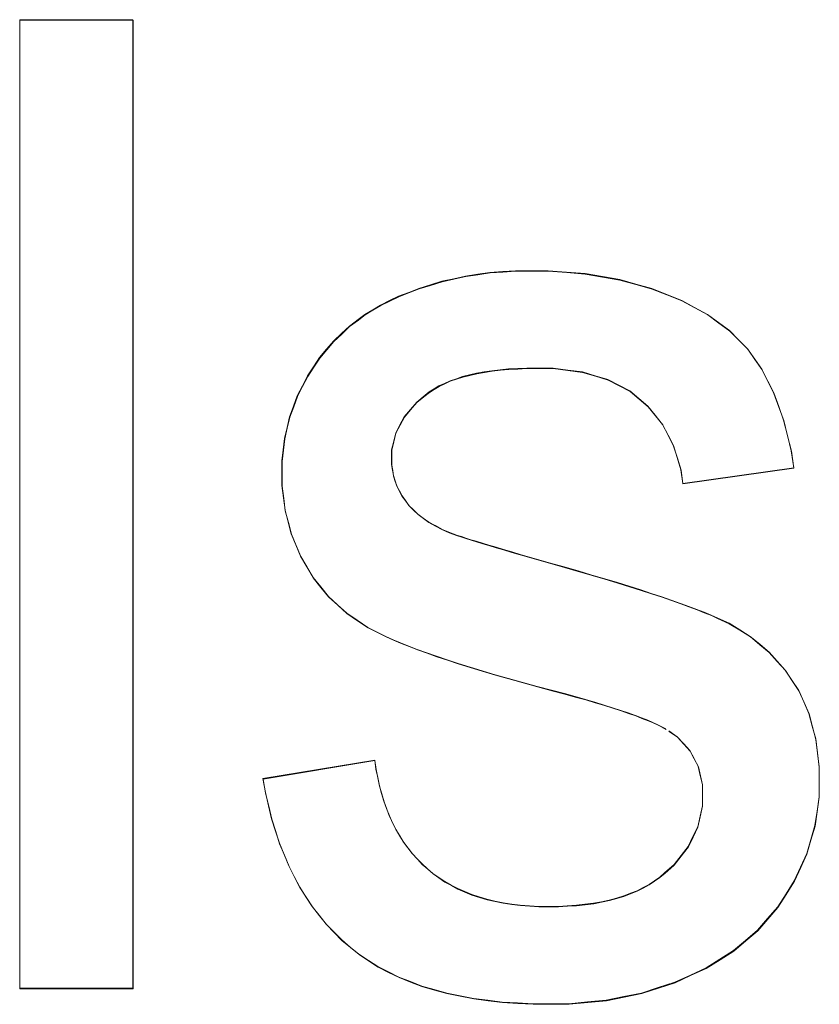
# Model space of a CAD drawing. Extents: x 229 to 926, y 37 to 878.
# Tile 95 of 163: x 335.13 to 337.19, y 834.49 to 837.03. Entities that reach past the tile are written whole.
import ezdxf
from ezdxf.lldxf.tags import DXFTag

# ---------------------------------------------------------------- set-up
doc = ezdxf.new("R2010")
doc.units = 0
doc.layers.get('0').update_dxf_attribs({"linetype": 'fein_strichliert', "lineweight": 13})
doc.layers.add('Beschriftung', color=7, linetype='Continuous', lineweight=25)
doc.layers.add('Beschriftung-A03CPAFWA9', color=7, linetype='Continuous', lineweight=25)
tags = doc.linetypes.add('fein_strichliert', pattern=[4, 1, -2, 1]).pattern_tags.tags
tags[8:9] = [DXFTag(74, 4), DXFTag(75, 0), DXFTag(340, '0'), DXFTag(46, 0.0), DXFTag(50, 0.0), DXFTag(44, 0.0), DXFTag(45, 0.0)]
tags[6:7] = [DXFTag(74, 4), DXFTag(75, 0), DXFTag(340, '0'), DXFTag(46, 0.0), DXFTag(50, 0.0), DXFTag(44, 0.0), DXFTag(45, 0.0)]
tags[4:5] = [DXFTag(74, 4), DXFTag(75, 0), DXFTag(340, '0'), DXFTag(46, 0.0), DXFTag(50, 0.0), DXFTag(44, 0.0), DXFTag(45, 0.0)]

# ---------------------------------------------------------------- blocks, each defined once
blk = doc.blocks.new('Referenz-A03CPAFUA9', base_point=(255.7277, 66.0323))
at = {"layer": 'Beschriftung', "color": 0, "lineweight": -2}
for p, q in [((335.131, 834.5274), (335.131, 837.0274)), ((335.131, 837.0274), (335.4232, 837.0274)), ((335.4232, 837.0274), (335.4232, 834.5274)), ((336.3449, 836.375), (336.3777, 836.3772)), ((336.3777, 836.3772), (336.4104, 836.3795)), ((336.4104, 836.3795), (336.4441, 836.3795)), ((336.4441, 836.3795), (336.495, 836.3795)), ((336.495, 836.3795), (336.5427, 836.3757)), ((336.1911, 836.3429), (336.2206, 836.3521)), ((336.2206, 836.3521), (336.2512, 836.3589)), ((336.2512, 836.3589), (336.2817, 836.3657)), ((336.2817, 836.3657), (336.3133, 836.3704)), ((336.3133, 836.3704), (336.3449, 836.375)), ((336.5427, 836.3757), (336.5905, 836.3719)), ((336.5905, 836.3719), (336.635, 836.3642)), ((336.635, 836.3642), (336.6797, 836.3565)), ((336.6797, 836.3565), (336.7213, 836.345)), ((336.1353, 836.3236), (336.1616, 836.3338)), ((336.1616, 836.3338), (336.1911, 836.3429)), ((336.7213, 836.345), (336.7628, 836.3335)), ((336.7628, 836.3335), (336.8012, 836.3181)), ((336.0623, 836.291), (336.0855, 836.3023)), ((336.0855, 836.3023), (336.1089, 836.3134)), ((336.1089, 836.3134), (336.1353, 836.3236)), ((336.8012, 836.3181), (336.8397, 836.3027)), ((336.8397, 836.3027), (336.8731, 836.2846)), ((336.0219, 836.2666), (336.0421, 836.2788)), ((336.0421, 836.2788), (336.0623, 836.291)), ((336.8731, 836.2846), (336.9065, 836.2666)), ((335.9821, 836.2365), (336.0048, 836.2534)), ((336.0048, 836.2534), (336.0219, 836.2666)), ((336.9065, 836.2666), (336.9349, 836.2457)), ((335.9616, 836.2172), (335.9821, 836.2365)), ((336.9349, 836.2457), (336.9632, 836.2249)), ((336.9632, 836.2249), (336.9866, 836.2014)), ((335.9413, 836.198), (335.9616, 836.2172)), ((336.9866, 836.2014), (337.01, 836.1778)), ((335.9052, 836.1552), (335.9232, 836.1766)), ((335.9232, 836.1766), (335.9413, 836.198)), ((337.01, 836.1778), (337.0282, 836.1516)), ((335.8897, 836.1316), (335.9052, 836.1552)), ((337.0282, 836.1516), (337.0465, 836.1253)), ((335.874, 836.1079), (335.8897, 836.1316)), ((336.3714, 836.1236), (336.3499, 836.1214)), ((336.3931, 836.1259), (336.3714, 836.1236)), ((336.4165, 836.1269), (336.3931, 836.1259)), ((336.4399, 836.128), (336.4165, 836.1269)), ((336.4651, 836.128), (336.4399, 836.128)), ((336.5078, 836.128), (336.4651, 836.128)), ((336.5456, 836.1231), (336.5078, 836.128)), ((336.5835, 836.1182), (336.5456, 836.1231)), ((337.0465, 836.1253), (337.062, 836.0947)), ((335.8608, 836.0822), (335.874, 836.1079)), ((336.2581, 836.1007), (336.2419, 836.0952)), ((336.2743, 836.1062), (336.2581, 836.1007)), ((336.2923, 836.1105), (336.2743, 836.1062)), ((336.3103, 836.1148), (336.2923, 836.1105)), ((336.33, 836.1181), (336.3103, 836.1148)), ((336.3499, 836.1214), (336.33, 836.1181)), ((336.6165, 836.1084), (336.5835, 836.1182)), ((336.6495, 836.0985), (336.6165, 836.1084)), ((336.6778, 836.0838), (336.6495, 836.0985)), ((335.8476, 836.0564), (335.8608, 836.0822)), ((336.2005, 836.0744), (336.188, 836.0667)), ((336.2132, 836.0821), (336.2005, 836.0744)), ((336.2276, 836.0886), (336.2132, 836.0821)), ((336.2419, 836.0952), (336.2276, 836.0886)), ((336.7059, 836.0691), (336.6778, 836.0838)), ((337.062, 836.0947), (337.0774, 836.064)), ((335.8377, 836.0295), (335.8476, 836.0564)), ((336.1772, 836.058), (336.1557, 836.0404)), ((336.188, 836.0667), (336.1772, 836.058)), ((336.7294, 836.0494), (336.7059, 836.0691)), ((336.7527, 836.0297), (336.7294, 836.0494)), ((337.0774, 836.064), (337.0901, 836.0289)), ((335.8278, 836.0026), (335.8377, 836.0295)), ((336.1396, 836.0214), (336.1234, 836.0024)), ((336.1557, 836.0404), (336.1396, 836.0214)), ((336.7715, 836.0063), (336.7527, 836.0297)), ((337.0901, 836.0289), (337.1027, 835.9938)), ((335.8212, 835.9746), (335.8278, 836.0026)), ((336.1234, 836.0024), (336.1126, 835.982)), ((336.7902, 835.9828), (336.7715, 836.0063)), ((335.8145, 835.9466), (335.8212, 835.9746)), ((336.1126, 835.982), (336.1018, 835.9614)), ((336.8044, 835.9554), (336.7902, 835.9828)), ((337.1027, 835.9938), (337.1125, 835.9542)), ((335.8112, 835.9175), (335.8145, 835.9466)), ((336.1018, 835.9614), (336.0965, 835.9394)), ((336.8185, 835.9282), (336.8044, 835.9554)), ((337.1125, 835.9542), (337.1222, 835.9148)), ((336.0965, 835.9394), (336.091, 835.9175)), ((336.828, 835.897), (336.8185, 835.9282)), ((335.8079, 835.8884), (335.8112, 835.9175)), ((336.091, 835.9175), (336.091, 835.8939)), ((336.091, 835.8939), (336.091, 835.8791)), ((336.8375, 835.8658), (336.828, 835.897)), ((337.1222, 835.9148), (337.1291, 835.8708)), ((335.8079, 835.8581), (335.8079, 835.8884)), ((336.091, 835.8791), (336.0932, 835.8648)), ((337.1291, 835.8708), (336.8424, 835.8307)), ((335.8079, 835.8249), (335.8079, 835.8581)), ((336.0932, 835.8648), (336.0955, 835.8506)), ((336.0955, 835.8506), (336.1, 835.8371)), ((336.8424, 835.8307), (336.8375, 835.8658)), ((335.812, 835.7931), (335.8079, 835.8249)), ((336.1, 835.8371), (336.1045, 835.8237)), ((336.1045, 835.8237), (336.1112, 835.811)), ((335.8159, 835.7613), (335.812, 835.7931)), ((336.1112, 835.811), (336.1179, 835.7983)), ((336.1179, 835.7983), (336.1269, 835.7863)), ((336.1269, 835.7863), (336.1358, 835.7739)), ((336.1358, 835.7739), (336.1472, 835.7626)), ((335.8241, 835.7309), (335.8159, 835.7613)), ((336.1472, 835.7626), (336.1587, 835.7513)), ((336.1587, 835.7513), (336.1728, 835.7411)), ((336.1728, 835.7411), (336.1868, 835.7308)), ((335.8321, 835.7006), (335.8241, 835.7309)), ((336.1868, 835.7308), (336.2034, 835.7216)), ((336.2034, 835.7216), (336.2199, 835.7124)), ((335.8441, 835.6717), (335.8321, 835.7006)), ((336.2199, 835.7124), (336.239, 835.7043)), ((336.239, 835.7043), (336.2608, 835.6965)), ((336.2608, 835.6965), (336.2717, 835.6931)), ((336.2717, 835.6931), (336.2824, 835.6895)), ((335.8561, 835.6428), (335.8441, 835.6717)), ((336.2824, 835.6895), (336.2959, 835.6853)), ((336.2959, 835.6853), (336.3094, 835.6811)), ((336.3094, 835.6811), (336.3256, 835.6762)), ((336.3256, 835.6762), (336.3418, 835.6712)), ((336.3418, 835.6712), (336.3606, 835.6656)), ((336.3606, 835.6656), (336.3794, 835.66)), ((335.8722, 835.6153), (335.8561, 835.6428)), ((336.3794, 835.66), (336.4009, 835.6537)), ((336.4009, 835.6537), (336.4224, 835.6474)), ((336.4224, 835.6474), (336.4466, 835.6404)), ((336.4466, 835.6404), (336.4707, 835.6334)), ((335.8883, 835.5878), (335.8722, 835.6153)), ((336.4707, 835.6334), (336.4977, 835.6258)), ((336.4977, 835.6258), (336.5365, 835.6149)), ((336.5365, 835.6149), (336.5724, 835.6045)), ((336.5724, 835.6045), (336.6082, 835.5941)), ((336.6082, 835.5941), (336.6412, 835.5842)), ((335.908, 835.5633), (335.8883, 835.5878)), ((335.9279, 835.5388), (335.908, 835.5633)), ((336.6412, 835.5842), (336.6741, 835.5744)), ((336.6741, 835.5744), (336.7041, 835.565)), ((336.7041, 835.565), (336.7343, 835.5556)), ((335.9515, 835.5173), (335.9279, 835.5388)), ((336.7343, 835.5556), (336.7613, 835.5467)), ((336.7613, 835.5467), (336.7884, 835.5378)), ((336.7884, 835.5378), (336.8126, 835.5294)), ((335.9751, 835.4958), (335.9515, 835.5173)), ((336.8126, 835.5294), (336.8368, 835.521)), ((336.8368, 835.521), (336.858, 835.5131)), ((336.858, 835.5131), (336.8792, 835.5052)), ((336.0025, 835.4773), (335.9751, 835.4958)), ((336.8792, 835.5052), (336.8976, 835.4978)), ((336.8976, 835.4978), (336.9159, 835.4904)), ((336.9159, 835.4904), (336.9312, 835.4834)), ((336.0298, 835.4588), (336.0025, 835.4773)), ((336.9312, 835.4834), (336.962, 835.4696)), ((336.962, 835.4696), (336.9894, 835.4526)), ((336.0609, 835.4432), (336.0298, 835.4588)), ((336.0764, 835.4354), (336.0609, 835.4432)), ((336.9894, 835.4526), (337.0169, 835.4357)), ((336.0951, 835.4272), (336.0764, 835.4354)), ((336.1138, 835.4191), (336.0951, 835.4272)), ((336.1355, 835.4106), (336.1138, 835.4191)), ((336.1572, 835.4022), (336.1355, 835.4106)), ((337.0169, 835.4357), (337.0411, 835.4155)), ((337.0411, 835.4155), (337.0652, 835.3953)), ((336.182, 835.3933), (336.1572, 835.4022)), ((336.2069, 835.3844), (336.182, 835.3933)), ((337.0652, 835.3953), (337.086, 835.3721)), ((336.2348, 835.3752), (336.2069, 835.3844)), ((336.2627, 835.366), (336.2348, 835.3752)), ((336.2936, 835.3565), (336.2627, 835.366)), ((337.086, 835.3721), (337.1068, 835.3488)), ((336.3246, 835.3468), (336.2936, 835.3565)), ((336.3587, 835.3369), (336.3246, 835.3468)), ((336.3927, 835.327), (336.3587, 835.3369)), ((337.1068, 835.3488), (337.1244, 835.3224)), ((336.43, 835.3167), (336.3927, 835.327)), ((336.4671, 835.3064), (336.43, 835.3167)), ((337.1244, 835.3224), (337.1418, 835.296)), ((336.5074, 835.2958), (336.4671, 835.3064)), ((336.5373, 835.2879), (336.5074, 835.2958)), ((336.5644, 835.2803), (336.5373, 835.2879)), ((337.1418, 835.296), (337.155, 835.2664)), ((336.5915, 835.2728), (336.5644, 835.2803)), ((336.6157, 835.2656), (336.5915, 835.2728)), ((336.64, 835.2584), (336.6157, 835.2656)), ((336.6615, 835.2514), (336.64, 835.2584)), ((337.155, 835.2664), (337.1681, 835.2368)), ((336.683, 835.2446), (336.6615, 835.2514)), ((336.7018, 835.2381), (336.683, 835.2446)), ((336.7204, 835.2316), (336.7018, 835.2381)), ((337.1681, 835.2368), (337.1769, 835.2039)), ((336.7364, 835.2254), (336.7204, 835.2316)), ((336.7523, 835.2193), (336.7364, 835.2254)), ((336.7654, 835.2135), (336.7523, 835.2193)), ((336.7785, 835.2077), (336.7654, 835.2135)), ((336.7889, 835.2022), (336.7785, 835.2077)), ((336.7992, 835.1967), (336.7889, 835.2022)), ((336.8283, 835.1766), (336.8067, 835.1916)), ((337.1769, 835.2039), (337.1856, 835.1712)), ((336.8446, 835.1589), (336.8283, 835.1766)), ((336.8608, 835.1411), (336.8446, 835.1589)), ((337.1856, 835.1712), (337.1901, 835.1352)), ((336.8716, 835.1207), (336.8608, 835.1411)), ((337.1901, 835.1352), (337.1944, 835.0991)), ((335.7589, 835.0686), (336.0475, 835.1162)), ((336.0475, 835.1162), (336.0506, 835.0933)), ((336.8824, 835.1002), (336.8716, 835.1207)), ((336.0506, 835.0933), (336.055, 835.0719)), ((336.8877, 835.0769), (336.8824, 835.1002)), ((337.1944, 835.0991), (337.1944, 835.06)), ((335.7651, 835.0325), (335.7589, 835.0686)), ((336.055, 835.0719), (336.0594, 835.0504)), ((336.8932, 835.0537), (336.8877, 835.0769)), ((337.1944, 835.06), (337.1944, 835.0216)), ((335.7732, 834.9987), (335.7651, 835.0325)), ((336.0594, 835.0504), (336.0652, 835.0302)), ((336.0652, 835.0302), (336.0709, 835.01)), ((336.8932, 835.0276), (336.8932, 835.0537)), ((336.0709, 835.01), (336.0781, 834.9912)), ((336.8932, 834.9986), (336.8932, 835.0276)), ((337.1944, 835.0216), (337.1891, 834.9844)), ((335.7812, 834.965), (335.7732, 834.9987)), ((336.0781, 834.9912), (336.0853, 834.9724)), ((336.8871, 834.9714), (336.8932, 834.9986)), ((337.1891, 834.9844), (337.1838, 834.9472)), ((335.7913, 834.9334), (335.7812, 834.965)), ((336.0853, 834.9724), (336.0937, 834.9549)), ((336.0937, 834.9549), (336.1022, 834.9374)), ((336.881, 834.9442), (336.8871, 834.9714)), ((335.8014, 834.9017), (335.7913, 834.9334)), ((336.1022, 834.9374), (336.1121, 834.9212)), ((336.8687, 834.9189), (336.881, 834.9442)), ((337.1838, 834.9472), (337.173, 834.9111)), ((336.1121, 834.9212), (336.1219, 834.905)), ((336.1219, 834.905), (336.1332, 834.8902)), ((336.8565, 834.8936), (336.8687, 834.9189)), ((337.173, 834.9111), (337.1624, 834.875)), ((335.8136, 834.8724), (335.8014, 834.9017)), ((336.1332, 834.8902), (336.1444, 834.8754)), ((336.8382, 834.8701), (336.8565, 834.8936)), ((335.8256, 834.8431), (335.8136, 834.8724)), ((336.1444, 834.8754), (336.157, 834.8619)), ((336.157, 834.8619), (336.1696, 834.8484)), ((336.8199, 834.8467), (336.8382, 834.8701)), ((337.1624, 834.875), (337.1464, 834.84)), ((335.8397, 834.8159), (335.8256, 834.8431)), ((336.1696, 834.8484), (336.1836, 834.8362)), ((336.1836, 834.8362), (336.1975, 834.824)), ((336.7954, 834.8251), (336.8199, 834.8467)), ((337.1464, 834.84), (337.1303, 834.8049)), ((335.8538, 834.7887), (335.8397, 834.8159)), ((336.1975, 834.824), (336.2128, 834.8134)), ((336.2128, 834.8134), (336.2282, 834.8027)), ((336.2282, 834.8027), (336.245, 834.7937)), ((336.7555, 834.7955), (336.7693, 834.8049)), ((336.7693, 834.8049), (336.7832, 834.8143)), ((336.7832, 834.8143), (336.7954, 834.8251)), ((337.1303, 834.8049), (337.109, 834.7711)), ((335.8699, 834.7637), (335.8538, 834.7887)), ((336.245, 834.7937), (336.2617, 834.7846)), ((336.2617, 834.7846), (336.2798, 834.7769)), ((336.2798, 834.7769), (336.2979, 834.7694)), ((336.7074, 834.7727), (336.7245, 834.7794)), ((336.7245, 834.7794), (336.74, 834.7875)), ((336.74, 834.7875), (336.7555, 834.7955)), ((335.886, 834.7388), (335.8699, 834.7637)), ((336.2979, 834.7694), (336.3174, 834.7632)), ((336.3174, 834.7632), (336.3369, 834.7572)), ((336.3369, 834.7572), (336.3578, 834.7526)), ((336.3578, 834.7526), (336.3786, 834.748)), ((336.6122, 834.747), (336.6325, 834.751)), ((336.6325, 834.751), (336.6528, 834.755)), ((336.6528, 834.755), (336.6715, 834.7604)), ((336.6715, 834.7604), (336.6903, 834.7659)), ((336.6903, 834.7659), (336.7074, 834.7727)), ((337.109, 834.7711), (337.0876, 834.7373)), ((335.9041, 834.7161), (335.886, 834.7388)), ((336.3786, 834.748), (336.4009, 834.745)), ((336.4009, 834.745), (336.4232, 834.742)), ((336.4232, 834.742), (336.4469, 834.7404)), ((336.4469, 834.7404), (336.4706, 834.7389)), ((336.4706, 834.7389), (336.4956, 834.7389)), ((336.4956, 834.7389), (336.5208, 834.7389)), ((336.5208, 834.7389), (336.5445, 834.7402)), ((336.5445, 834.7402), (336.5681, 834.7416)), ((336.5681, 834.7416), (336.5901, 834.7443)), ((336.5901, 834.7443), (336.6122, 834.747)), ((337.0876, 834.7373), (337.0616, 834.7073)), ((335.9221, 834.6933), (335.9041, 834.7161)), ((337.0616, 834.7073), (337.0354, 834.6771)), ((335.9422, 834.6728), (335.9221, 834.6933)), ((337.0354, 834.6771), (337.0046, 834.651)), ((335.9622, 834.6523), (335.9422, 834.6728)), ((335.9843, 834.634), (335.9622, 834.6523)), ((337.0046, 834.651), (336.9738, 834.6248)), ((336.0064, 834.6156), (335.9843, 834.634)), ((336.9738, 834.6248), (336.9383, 834.6024)), ((336.031, 834.5996), (336.0064, 834.6156)), ((336.0556, 834.5835), (336.031, 834.5996)), ((336.9383, 834.6024), (336.9027, 834.5801)), ((336.0827, 834.5698), (336.0556, 834.5835)), ((336.9027, 834.5801), (336.8624, 834.5615)), ((336.1098, 834.5561), (336.0827, 834.5698)), ((336.1394, 834.5446), (336.1098, 834.5561)), ((336.8624, 834.5615), (336.8221, 834.5429)), ((335.4232, 834.5274), (335.131, 834.5274)), ((336.1689, 834.5332), (336.1394, 834.5446)), ((336.201, 834.524), (336.1689, 834.5332)), ((336.2331, 834.5149), (336.201, 834.524)), ((336.7792, 834.5291), (336.7363, 834.5151)), ((336.8221, 834.5429), (336.7792, 834.5291)), ((336.2677, 834.5079), (336.2331, 834.5149)), ((336.3023, 834.5011), (336.2677, 834.5079)), ((336.3394, 834.4966), (336.3023, 834.5011)), ((336.3765, 834.492), (336.3394, 834.4966)), ((336.6452, 834.4967), (336.597, 834.4921)), ((336.6908, 834.5059), (336.6452, 834.4967)), ((336.7363, 834.5151), (336.6908, 834.5059)), ((336.4161, 834.4896), (336.3765, 834.492)), ((336.4557, 834.4873), (336.4161, 834.4896)), ((336.4978, 834.4873), (336.4557, 834.4873)), ((336.5487, 834.4873), (336.4978, 834.4873)), ((336.597, 834.4921), (336.5487, 834.4873))]:
    blk.add_line(p, q, dxfattribs=at)
blk = doc.blocks.new('Referenz-A03CPAG8A9', base_point=(281.5986, 66.0323))
at = {"layer": 'Beschriftung-A03CPAFWA9', "color": 0, "lineweight": -2}
for p, q in [((335.1315, 834.5262), (335.1315, 837.0262)), ((335.1315, 837.0262), (335.4238, 837.0262)), ((335.4238, 837.0262), (335.4238, 834.5262)), ((336.3782, 836.376), (336.4109, 836.3783)), ((336.4109, 836.3783), (336.4446, 836.3783)), ((336.4446, 836.3783), (336.4955, 836.3783)), ((336.4955, 836.3783), (336.5432, 836.3745)), ((336.1917, 836.3417), (336.2211, 836.3509)), ((336.2211, 836.3509), (336.2517, 836.3577)), ((336.2517, 836.3577), (336.2822, 836.3645)), ((336.2822, 836.3645), (336.3139, 836.3692)), ((336.3139, 836.3692), (336.3455, 836.3738)), ((336.3455, 836.3738), (336.3782, 836.376)), ((336.5432, 836.3745), (336.591, 836.3707)), ((336.591, 836.3707), (336.6356, 836.363)), ((336.6356, 836.363), (336.6802, 836.3553)), ((336.6802, 836.3553), (336.7218, 836.3438)), ((336.1358, 836.3224), (336.1622, 836.3326)), ((336.1622, 836.3326), (336.1917, 836.3417)), ((336.7218, 836.3438), (336.7633, 836.3323)), ((336.7633, 836.3323), (336.8018, 836.3169)), ((336.0628, 836.2898), (336.0861, 836.3011)), ((336.0861, 836.3011), (336.1094, 836.3122)), ((336.1094, 836.3122), (336.1358, 836.3224)), ((336.8018, 836.3169), (336.8402, 836.3015)), ((336.8402, 836.3015), (336.8736, 836.2834)), ((336.0225, 836.2654), (336.0426, 836.2776)), ((336.0426, 836.2776), (336.0628, 836.2898)), ((336.8736, 836.2834), (336.907, 836.2654)), ((335.9826, 836.2353), (336.0053, 836.2522)), ((336.0053, 836.2522), (336.0225, 836.2654)), ((336.907, 836.2654), (336.9354, 836.2445)), ((335.9622, 836.216), (335.9826, 836.2353)), ((336.9354, 836.2445), (336.9638, 836.2237)), ((335.9418, 836.1968), (335.9622, 836.216)), ((336.9638, 836.2237), (336.9871, 836.2002)), ((336.9871, 836.2002), (337.0105, 836.1766)), ((335.9058, 836.154), (335.9238, 836.1754)), ((335.9238, 836.1754), (335.9418, 836.1968)), ((337.0105, 836.1766), (337.0288, 836.1504)), ((335.8902, 836.1303), (335.9058, 836.154)), ((337.0288, 836.1504), (337.0471, 836.1241)), ((335.8746, 836.1067), (335.8902, 836.1303)), ((336.372, 836.1224), (336.3504, 836.1202)), ((336.3936, 836.1247), (336.372, 836.1224)), ((336.417, 836.1257), (336.3936, 836.1247)), ((336.4404, 836.1268), (336.417, 836.1257)), ((336.4656, 836.1268), (336.4404, 836.1268)), ((336.5083, 836.1268), (336.4656, 836.1268)), ((336.5462, 836.1219), (336.5083, 836.1268)), ((337.0471, 836.1241), (337.0625, 836.0935)), ((335.8613, 836.081), (335.8746, 836.1067)), ((336.2586, 836.0995), (336.2424, 836.094)), ((336.2748, 836.105), (336.2586, 836.0995)), ((336.2929, 836.1093), (336.2748, 836.105)), ((336.3108, 836.1136), (336.2929, 836.1093)), ((336.3306, 836.1169), (336.3108, 836.1136)), ((336.3504, 836.1202), (336.3306, 836.1169)), ((336.584, 836.117), (336.5462, 836.1219)), ((336.617, 836.1072), (336.584, 836.117)), ((336.65, 836.0973), (336.617, 836.1072)), ((336.6783, 836.0826), (336.65, 836.0973)), ((335.8481, 836.0552), (335.8613, 836.081)), ((336.2011, 836.0732), (336.1885, 836.0655)), ((336.2137, 836.0808), (336.2011, 836.0732)), ((336.2281, 836.0874), (336.2137, 836.0808)), ((336.2424, 836.094), (336.2281, 836.0874)), ((336.7064, 836.0679), (336.6783, 836.0826)), ((337.0625, 836.0935), (337.078, 836.0628)), ((335.8383, 836.0283), (335.8481, 836.0552)), ((336.1777, 836.0568), (336.1562, 836.0392)), ((336.1885, 836.0655), (336.1777, 836.0568)), ((336.7299, 836.0482), (336.7064, 836.0679)), ((336.7532, 836.0285), (336.7299, 836.0482)), ((337.078, 836.0628), (337.0906, 836.0277)), ((335.8283, 836.0014), (335.8383, 836.0283)), ((336.1562, 836.0392), (336.1401, 836.0202)), ((336.772, 836.0051), (336.7532, 836.0285)), ((337.0906, 836.0277), (337.1032, 835.9926)), ((335.8217, 835.9734), (335.8283, 836.0014)), ((336.1239, 836.0012), (336.1132, 835.9808)), ((336.1401, 836.0202), (336.1239, 836.0012)), ((336.7907, 835.9816), (336.772, 836.0051)), ((335.8151, 835.9454), (335.8217, 835.9734)), ((336.1132, 835.9808), (336.1023, 835.9602)), ((336.8049, 835.9542), (336.7907, 835.9816)), ((337.1032, 835.9926), (337.113, 835.953)), ((335.8118, 835.9163), (335.8151, 835.9454)), ((336.1023, 835.9602), (336.097, 835.9382)), ((336.819, 835.927), (336.8049, 835.9542)), ((337.113, 835.953), (337.1228, 835.9136)), ((336.097, 835.9382), (336.0916, 835.9163)), ((336.8285, 835.8958), (336.819, 835.927)), ((335.8085, 835.8872), (335.8118, 835.9163)), ((336.0916, 835.9163), (336.0916, 835.8927)), ((336.838, 835.8646), (336.8285, 835.8958)), ((337.1228, 835.9136), (337.1296, 835.8696)), ((335.8085, 835.8569), (335.8085, 835.8872)), ((336.0916, 835.8927), (336.0916, 835.8778)), ((336.0916, 835.8778), (336.0938, 835.8636)), ((337.1296, 835.8696), (336.8429, 835.8295)), ((335.8085, 835.8236), (335.8085, 835.8569)), ((336.0938, 835.8636), (336.096, 835.8494)), ((336.096, 835.8494), (336.1005, 835.8359)), ((336.8429, 835.8295), (336.838, 835.8646)), ((335.8125, 835.7918), (335.8085, 835.8236)), ((336.1005, 835.8359), (336.105, 835.8225)), ((336.105, 835.8225), (336.1117, 835.8098)), ((335.8165, 835.76), (335.8125, 835.7918)), ((336.1117, 835.8098), (336.1184, 835.7971)), ((336.1184, 835.7971), (336.1274, 835.7851)), ((336.1274, 835.7851), (336.1364, 835.7727)), ((336.1364, 835.7727), (336.1478, 835.7614)), ((335.8246, 835.7297), (335.8165, 835.76)), ((336.1478, 835.7614), (336.1593, 835.7501)), ((336.1593, 835.7501), (336.1733, 835.7399)), ((335.8326, 835.6994), (335.8246, 835.7297)), ((336.1733, 835.7399), (336.1873, 835.7296)), ((336.1873, 835.7296), (336.2039, 835.7204)), ((336.2039, 835.7204), (336.2205, 835.7112)), ((335.8447, 835.6704), (335.8326, 835.6994)), ((336.2205, 835.7112), (336.2395, 835.7031)), ((336.2395, 835.7031), (336.2614, 835.6953)), ((336.2614, 835.6953), (336.2722, 835.6919)), ((336.2722, 835.6919), (336.283, 835.6883)), ((335.8566, 835.6416), (335.8447, 835.6704)), ((336.283, 835.6883), (336.2965, 835.6841)), ((336.2965, 835.6841), (336.3099, 835.6798)), ((336.3099, 835.6798), (336.3261, 835.675)), ((336.3261, 835.675), (336.3423, 835.67)), ((336.3423, 835.67), (336.3612, 835.6644)), ((335.8727, 835.6141), (335.8566, 835.6416)), ((336.3612, 835.6644), (336.38, 835.6588)), ((336.38, 835.6588), (336.4014, 835.6525)), ((336.4014, 835.6525), (336.4229, 835.6462)), ((336.4229, 835.6462), (336.4471, 835.6392)), ((335.8888, 835.5866), (335.8727, 835.6141)), ((336.4471, 835.6392), (336.4713, 835.6322)), ((336.4713, 835.6322), (336.4982, 835.6246)), ((336.4982, 835.6246), (336.537, 835.6137)), ((336.537, 835.6137), (336.5729, 835.6033)), ((336.5729, 835.6033), (336.6088, 835.5929)), ((336.6088, 835.5929), (336.6417, 835.583)), ((335.9086, 835.5621), (335.8888, 835.5866)), ((336.6417, 835.583), (336.6746, 835.5732)), ((336.6746, 835.5732), (336.7047, 835.5638)), ((336.7047, 835.5638), (336.7348, 835.5544)), ((335.9284, 835.5376), (335.9086, 835.5621)), ((336.7348, 835.5544), (336.7619, 835.5455)), ((336.7619, 835.5455), (336.789, 835.5366)), ((335.952, 835.5161), (335.9284, 835.5376)), ((335.9757, 835.4946), (335.952, 835.5161)), ((336.789, 835.5366), (336.8131, 835.5282)), ((336.8131, 835.5282), (336.8373, 835.5198)), ((336.8373, 835.5198), (336.8585, 835.5119)), ((336.003, 835.4761), (335.9757, 835.4946)), ((336.8585, 835.5119), (336.8797, 835.504)), ((336.8797, 835.504), (336.8981, 835.4966)), ((336.8981, 835.4966), (336.9164, 835.4892)), ((336.9164, 835.4892), (336.9318, 835.4822)), ((336.0303, 835.4576), (336.003, 835.4761)), ((336.9318, 835.4822), (336.9625, 835.4684)), ((336.9625, 835.4684), (336.9899, 835.4514)), ((336.0615, 835.442), (336.0303, 835.4576)), ((336.077, 835.4342), (336.0615, 835.442)), ((336.9899, 835.4514), (337.0174, 835.4345)), ((336.0957, 835.426), (336.077, 835.4342)), ((336.1143, 835.4179), (336.0957, 835.426)), ((336.136, 835.4094), (336.1143, 835.4179)), ((337.0174, 835.4345), (337.0416, 835.4143)), ((337.0416, 835.4143), (337.0657, 835.3941)), ((336.1577, 835.401), (336.136, 835.4094)), ((336.1825, 835.3921), (336.1577, 835.401)), ((336.2074, 835.3832), (336.1825, 835.3921)), ((337.0657, 835.3941), (337.0865, 835.3709)), ((336.2353, 835.374), (336.2074, 835.3832)), ((336.2632, 835.3648), (336.2353, 835.374)), ((336.2941, 835.3553), (336.2632, 835.3648)), ((337.0865, 835.3709), (337.1074, 835.3476)), ((336.3251, 835.3456), (336.2941, 835.3553)), ((336.3593, 835.3357), (336.3251, 835.3456)), ((336.3933, 835.3258), (336.3593, 835.3357)), ((337.1074, 835.3476), (337.1249, 835.3212)), ((336.4305, 835.3155), (336.3933, 835.3258)), ((336.4676, 835.3052), (336.4305, 835.3155)), ((337.1249, 835.3212), (337.1423, 835.2948)), ((336.5079, 835.2946), (336.4676, 835.3052)), ((336.5378, 835.2867), (336.5079, 835.2946)), ((336.5649, 835.2791), (336.5378, 835.2867)), ((337.1423, 835.2948), (337.1555, 835.2652)), ((336.592, 835.2716), (336.5649, 835.2791)), ((336.6162, 835.2644), (336.592, 835.2716)), ((336.6406, 835.2572), (336.6162, 835.2644)), ((337.1555, 835.2652), (337.1686, 835.2356)), ((336.6621, 835.2502), (336.6406, 835.2572)), ((336.6835, 835.2434), (336.6621, 835.2502)), ((336.7023, 835.2369), (336.6835, 835.2434)), ((336.721, 835.2304), (336.7023, 835.2369)), ((337.1686, 835.2356), (337.1774, 835.2027)), ((336.7369, 835.2242), (336.721, 835.2304)), ((336.7528, 835.2181), (336.7369, 835.2242)), ((336.7659, 835.2123), (336.7528, 835.2181)), ((336.779, 835.2065), (336.7659, 835.2123)), ((336.7894, 835.201), (336.779, 835.2065)), ((336.7997, 835.1955), (336.7894, 835.201)), ((336.8289, 835.1754), (336.8073, 835.1904)), ((337.1774, 835.2027), (337.1862, 835.17)), ((336.8451, 835.1577), (336.8289, 835.1754)), ((336.8613, 835.1399), (336.8451, 835.1577)), ((337.1862, 835.17), (337.1906, 835.134)), ((336.8721, 835.1195), (336.8613, 835.1399)), ((337.1906, 835.134), (337.195, 835.0979)), ((335.7595, 835.0674), (336.048, 835.115)), ((336.048, 835.115), (336.0511, 835.0921)), ((336.8829, 835.099), (336.8721, 835.1195)), ((336.0511, 835.0921), (336.0555, 835.0707)), ((336.8883, 835.0757), (336.8829, 835.099)), ((337.195, 835.0979), (337.195, 835.0588)), ((335.7656, 835.0313), (335.7595, 835.0674)), ((336.0555, 835.0707), (336.0599, 835.0492)), ((336.8937, 835.0525), (336.8883, 835.0757)), ((337.195, 835.0588), (337.195, 835.0204)), ((335.7737, 834.9975), (335.7656, 835.0313)), ((336.0599, 835.0492), (336.0657, 835.029)), ((336.8937, 835.0264), (336.8937, 835.0525)), ((336.0657, 835.029), (336.0715, 835.0088)), ((336.0715, 835.0088), (336.0786, 834.99)), ((336.8937, 834.9974), (336.8937, 835.0264)), ((337.195, 835.0204), (337.1896, 834.9832)), ((335.7818, 834.9638), (335.7737, 834.9975)), ((336.0786, 834.99), (336.0858, 834.9712)), ((336.8876, 834.9702), (336.8937, 834.9974)), ((337.1896, 834.9832), (337.1843, 834.946)), ((335.7919, 834.9322), (335.7818, 834.9638)), ((336.0858, 834.9712), (336.0943, 834.9537)), ((336.0943, 834.9537), (336.1027, 834.9362)), ((336.8815, 834.943), (336.8876, 834.9702)), ((335.802, 834.9006), (335.7919, 834.9322)), ((336.1027, 834.9362), (336.1126, 834.92)), ((336.8693, 834.9177), (336.8815, 834.943)), ((337.1843, 834.946), (337.1735, 834.9099)), ((336.1126, 834.92), (336.1224, 834.9038)), ((336.1224, 834.9038), (336.1337, 834.889)), ((336.857, 834.8924), (336.8693, 834.9177)), ((337.1735, 834.9099), (337.1629, 834.8738)), ((335.8141, 834.8713), (335.802, 834.9006)), ((336.1337, 834.889), (336.145, 834.8742)), ((336.8387, 834.8689), (336.857, 834.8924)), ((335.8262, 834.8419), (335.8141, 834.8713)), ((336.145, 834.8742), (336.1575, 834.8607)), ((336.1575, 834.8607), (336.1702, 834.8472)), ((336.8204, 834.8455), (336.8387, 834.8689)), ((337.1629, 834.8738), (337.1469, 834.8388)), ((335.8402, 834.8147), (335.8262, 834.8419)), ((336.1702, 834.8472), (336.1841, 834.835)), ((336.1841, 834.835), (336.1981, 834.8229)), ((336.7959, 834.824), (336.8204, 834.8455)), ((337.1469, 834.8388), (337.1308, 834.8038)), ((335.8543, 834.7875), (335.8402, 834.8147)), ((336.1981, 834.8229), (336.2133, 834.8122)), ((336.2133, 834.8122), (336.2287, 834.8016)), ((336.2287, 834.8016), (336.2455, 834.7925)), ((336.756, 834.7944), (336.7698, 834.8038)), ((336.7698, 834.8038), (336.7837, 834.8132)), ((336.7837, 834.8132), (336.7959, 834.824)), ((337.1308, 834.8038), (337.1095, 834.7699)), ((335.8704, 834.7626), (335.8543, 834.7875)), ((336.2455, 834.7925), (336.2622, 834.7834)), ((336.2622, 834.7834), (336.2803, 834.7757)), ((336.2803, 834.7757), (336.2984, 834.7682)), ((336.708, 834.7715), (336.725, 834.7782)), ((336.725, 834.7782), (336.7406, 834.7863)), ((336.7406, 834.7863), (336.756, 834.7944)), ((335.8865, 834.7376), (335.8704, 834.7626)), ((336.2984, 834.7682), (336.3179, 834.762)), ((336.3179, 834.762), (336.3374, 834.756)), ((336.3374, 834.756), (336.3583, 834.7514)), ((336.3583, 834.7514), (336.3792, 834.7468)), ((336.6127, 834.7458), (336.633, 834.7499)), ((336.633, 834.7499), (336.6533, 834.7538)), ((336.6533, 834.7538), (336.6721, 834.7593)), ((336.6721, 834.7593), (336.6908, 834.7647)), ((336.6908, 834.7647), (336.708, 834.7715)), ((337.1095, 834.7699), (337.0881, 834.7361)), ((335.9046, 834.7149), (335.8865, 834.7376)), ((336.3792, 834.7468), (336.4014, 834.7438)), ((336.4014, 834.7438), (336.4238, 834.7408)), ((336.4238, 834.7408), (336.4474, 834.7392)), ((336.4474, 834.7392), (336.4711, 834.7377)), ((336.4711, 834.7377), (336.4961, 834.7377)), ((336.4961, 834.7377), (336.5214, 834.7377)), ((336.5214, 834.7377), (336.545, 834.739)), ((336.545, 834.739), (336.5686, 834.7405)), ((336.5686, 834.7405), (336.5906, 834.7431)), ((336.5906, 834.7431), (336.6127, 834.7458)), ((337.0881, 834.7361), (337.0621, 834.7061)), ((335.9226, 834.6921), (335.9046, 834.7149)), ((337.0621, 834.7061), (337.036, 834.6759)), ((335.9427, 834.6716), (335.9226, 834.6921)), ((337.036, 834.6759), (337.0051, 834.6498)), ((335.9628, 834.6511), (335.9427, 834.6716)), ((335.9849, 834.6328), (335.9628, 834.6511)), ((337.0051, 834.6498), (336.9743, 834.6236)), ((336.0069, 834.6144), (335.9849, 834.6328)), ((336.9743, 834.6236), (336.9388, 834.6012)), ((336.0315, 834.5984), (336.0069, 834.6144)), ((336.0561, 834.5823), (336.0315, 834.5984)), ((336.9388, 834.6012), (336.9032, 834.5789)), ((336.0832, 834.5686), (336.0561, 834.5823)), ((336.9032, 834.5789), (336.8629, 834.5603)), ((336.1103, 834.5549), (336.0832, 834.5686)), ((336.1399, 834.5434), (336.1103, 834.5549)), ((336.8629, 834.5603), (336.8226, 834.5417)), ((335.4238, 834.5262), (335.1315, 834.5262)), ((336.1694, 834.532), (336.1399, 834.5434)), ((336.2015, 834.5228), (336.1694, 834.532)), ((336.2337, 834.5137), (336.2015, 834.5228)), ((336.7797, 834.5279), (336.7368, 834.514)), ((336.8226, 834.5417), (336.7797, 834.5279)), ((336.2682, 834.5068), (336.2337, 834.5137)), ((336.3029, 834.4999), (336.2682, 834.5068)), ((336.3399, 834.4954), (336.3029, 834.4999)), ((336.6913, 834.5047), (336.6457, 834.4955)), ((336.7368, 834.514), (336.6913, 834.5047)), ((336.377, 834.4908), (336.3399, 834.4954)), ((336.4166, 834.4884), (336.377, 834.4908)), ((336.4562, 834.4861), (336.4166, 834.4884)), ((336.4984, 834.4861), (336.4562, 834.4861)), ((336.5493, 834.4861), (336.4984, 834.4861)), ((336.5975, 834.4909), (336.5493, 834.4861)), ((336.6457, 834.4955), (336.5975, 834.4909))]:
    blk.add_line(p, q, dxfattribs=at)

msp = doc.modelspace()

# ---------------------------------------------------------------- block references
at = {"color": 251, "lineweight": 13, "ltscale": 0.13, "true_color": 0x606060}
for name, p in [('Referenz-A03CPAFUA9', (255.7277, 66.0323)), ('Referenz-A03CPAG8A9', (281.5986, 66.0323))]:
    msp.add_blockref(name, p, dxfattribs=at)

doc.saveas('drawing.dxf')
